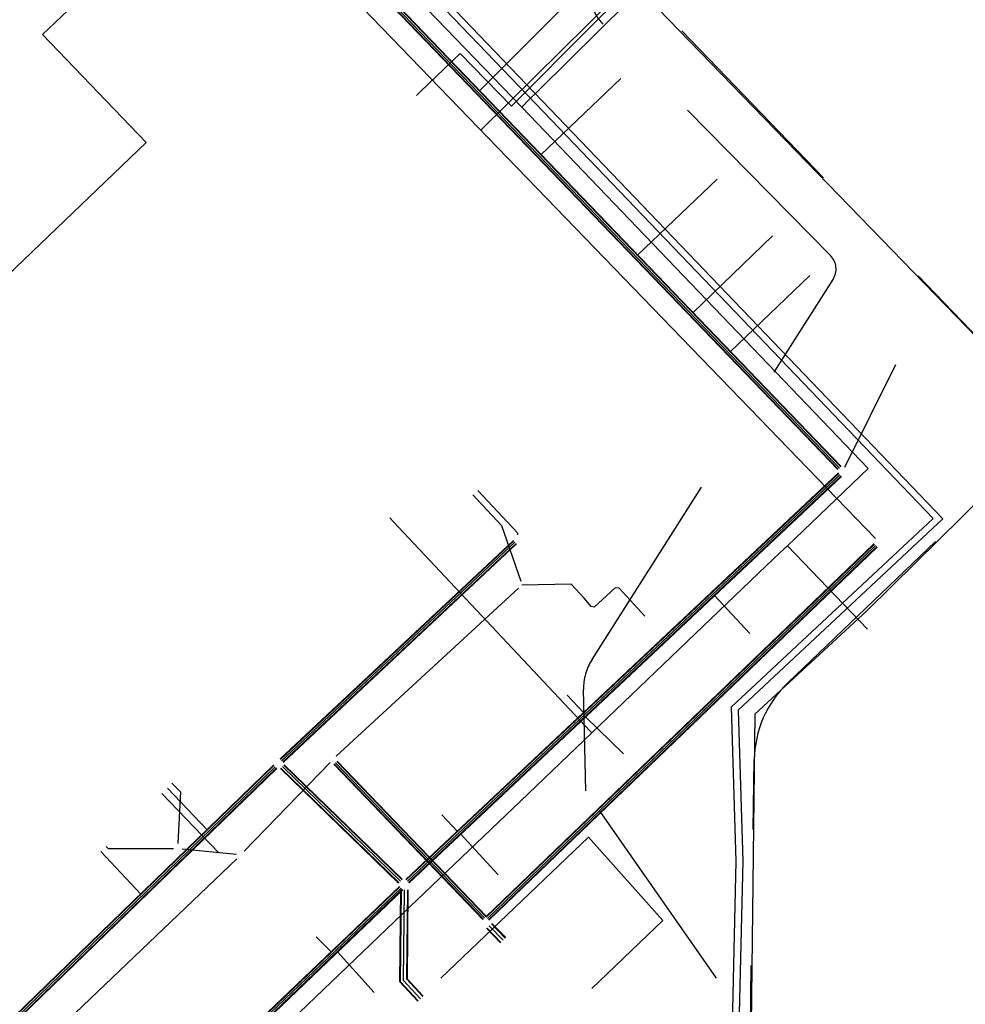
# Model space of a CAD drawing. Header units: metres. Extents: x 2695563 to 2696938, y 1260544 to 1262032.
# Tile 48 of 256: x 2695763 to 2695833, y 1261169 to 1261241. Entities that reach past the tile are written whole.
import ezdxf

# ---------------------------------------------------------------- set-up
doc = ezdxf.new("R2010")
doc.units = ezdxf.units.M
doc.header["$LTSCALE"] = 100
doc.linetypes.add('AUSGEZOGEN', pattern=[0])
doc.linetypes.add('STRICHLINIE2_S3', pattern=[0.25, 0.15, -0.1])
for name, color, linetype in [('CAD_Cadastre des conduites_Ouvrage_Conduite', 200, 'AUSGEZOGEN'), ('Eau portable_Cadastre des conduites_Conduite', 171, 'AUSGEZOGEN'), ('EU_Cadastre des conduites', 24, 'AUSGEZOGEN'), ('EU_Cadastre des conduites_Ouvrage spécial – Polygone de détail', 24, 'AUSGEZOGEN'), ('Gaz_Cadastre des conduites_Conduite', 32, 'AUSGEZOGEN'), ('Réseau électrique_Cadastre des conduite_Tronçon de tracé', 1, 'AUSGEZOGEN'), ('Télécommunications_SW_Cadastre des conduites_Bord du tracé', 94, 'AUSGEZOGEN')]:
    doc.layers.add(name, color=color, linetype=linetype)

# ---------------------------------------------------------------- blocks, each defined once
blk = doc.blocks.new('COMPLEXOBJECT_1566')
at = {"layer": 'EU_Cadastre des conduites', "color": 24, "linetype": 'AUSGEZOGEN', "transparency": 33554687}
for p, q in [((5850.591, 11232.519), (5809.442, 11272.938)), ((5851.918, 11232.292), (5850.899, 11232.378)), ((5852.825, 11231.571), (5852.226, 11232.174)), ((5853.05, 11230.294), (5852.995, 11231.189)), ((5869.057, 11214.404), (5853.201, 11229.936)), ((5866.11, 11209.741), (5869.073, 11212.992)), ((5865.979, 11208.902), (5865.979, 11209.404)), ((5865.007, 11207.631), (5865.851, 11208.567))]:
    blk.add_line(p, q, dxfattribs=at)
blk.add_lwpolyline([(5808.563, 11275.41), (5808.667, 11276.352), (5808.673, 11277.016)], dxfattribs=at)
for centre, radius, start, end in [((5811.544, 11275.077), 3, 173.62629, 206.12872), ((5811.551, 11275.084), 3.009, 206.19491, 225.50086), ((5850.925, 11232.858), 0.476, 225.39411, 246.3061), ((5850.942, 11232.872), 0.496, 245.15098, 264.98618), ((5851.834, 11231.608), 0.689, 66.50851, 83.03203), ((5851.837, 11231.622), 0.675, 54.86195, 66.28314), ((5852.378, 11231.141), 0.62, 24.75271, 43.86286), ((5852.343, 11231.136), 0.654, 4.65916, 23.92149), ((5853.495, 11230.278), 0.445, 177.88325, 205.47727), ((5853.49, 11230.258), 0.432, 203.40488, 228.10289), ((5868.364, 11213.692), 0.994, 11.67594, 45.76471), ((5868.357, 11213.691), 1.001, 315.70199, 11.63602), ((5866.452, 11209.416), 0.473, 158.4174, 181.46122), ((5866.428, 11209.427), 0.447, 135.39322, 158.63911), ((5865.527, 11208.89), 0.452, 336.60581, 1.46741), ((5865.498, 11208.891), 0.479, 317.46902, 337.94976)]:
    blk.add_arc(centre, radius, start, end, dxfattribs=at)
blk = doc.blocks.new('COMPLEXOBJECT_2558')
at = {"layer": 'Réseau électrique_Cadastre des conduite_Tronçon de tracé', "color": 1, "linetype": 'STRICHLINIE2_S3', "transparency": 33554687}
for p, q in [((5818.847, 11192.896), (5838.818, 11211.984)), ((5815.943, 11157.115), (5816.376, 11187.228))]:
    blk.add_line(p, q, dxfattribs=at)
blk.add_arc((5824.379, 11187.111), 8.004, 133.72403, 179.16578, dxfattribs=at)
blk = doc.blocks.new('COMPLEXOBJECT_2568')
at = {"layer": 'Réseau électrique_Cadastre des conduite_Tronçon de tracé', "color": 1, "linetype": 'STRICHLINIE2_S3', "transparency": 33554687}
for p, q in [((5821.98, 11224.272), (5805.263, 11241.272)), ((5804.463, 11194.603), (5822.17, 11222.53)), ((5804, 11184.95), (5803.845, 11192.39))]:
    blk.add_line(p, q, dxfattribs=at)
for centre, radius, start, end in [((5807.96, 11243.846), 3.728, 176.24475, 223.65942), ((5820.984, 11223.282), 1.405, 327.63034, 44.81896), ((5807.586, 11192.538), 3.744, 146.52607, 182.2682)]:
    blk.add_arc(centre, radius, start, end, dxfattribs=at)

msp = doc.modelspace()

# ---------------------------------------------------------------- linework, layer by layer
at = {"layer": 'CAD_Cadastre des conduites_Ouvrage_Conduite', "color": 200, "linetype": 'AUSGEZOGEN', "transparency": 33554687}
for points in [[(2695779.757, 1261246.76), (2695785.636, 1261252.292), (2695801.774, 1261235.462), (2695831.2, 1261204.746), (2695816.165, 1261190.697), (2695816.504, 1261179.607), (2695816.026, 1261159.258)], [(2695780.103, 1261246.399), (2695785.617, 1261251.589), (2695801.305, 1261235.228), (2695830.489, 1261204.766), (2695815.658, 1261190.908), (2695816.004, 1261179.605), (2695815.519, 1261158.906)]]:
    msp.add_lwpolyline(points, dxfattribs=at)
at = {"layer": 'Eau portable_Cadastre des conduites_Conduite', "color": 7, "linetype": 'AUSGEZOGEN', "transparency": 33554687}
msp.add_line((2695819.781, 1261202.77), (2695825.665, 1261196.644), dxfattribs=at)
for points in [[(2695740.921, 1261153.122), (2695743.524, 1261150.588), (2695751.937, 1261141.91), (2695754.06, 1261139.72), (2695758.981, 1261144.46), (2695765.316, 1261150.563), (2695775.562, 1261160.425), (2695782.787, 1261167.378), (2695791.516, 1261175.733), (2695800.176, 1261184.009), (2695805.418, 1261189.018), (2695817.648, 1261200.757), (2695819.235, 1261202.255), (2695819.781, 1261202.77), (2695825.707, 1261208.454), (2695800.263, 1261234.988), (2695779.404, 1261256.624), (2695777.387, 1261258.64), (2695776.43, 1261258.663), (2695773.323, 1261256.692), (2695762.522, 1261247.181), (2695762.048, 1261246.733), (2695761.383, 1261245.157), (2695753.92, 1261238.02)], [(2695800.263, 1261234.988), (2695800.396, 1261235.12), (2695800.7, 1261235.42), (2695801.503, 1261236.217), (2695810.249, 1261244.878)], [(2695805.418, 1261189.018), (2695805.29, 1261189.155), (2695794.641, 1261200.49), (2695790.848, 1261204.527), (2695790.581, 1261204.812)]]:
    msp.add_lwpolyline(points, dxfattribs=at)
at = {"layer": 'EU_Cadastre des conduites', "linetype": 'AUSGEZOGEN', "transparency": 33554687}
for p, q in [((2695782.127, 1261251.819), (2695823.698, 1261208.569)), ((2695782.141, 1261251.833), (2695823.712, 1261208.583)), ((2695782.155, 1261251.847), (2695823.726, 1261208.597)), ((2695781.911, 1261251.611), (2695823.482, 1261208.361)), ((2695781.925, 1261251.625), (2695823.496, 1261208.375)), ((2695781.939, 1261251.639), (2695823.51, 1261208.389)), ((2695823.525, 1261208.115), (2695791.754, 1261178.249)), ((2695823.538, 1261208.1), (2695791.767, 1261178.234)), ((2695823.552, 1261208.086), (2695791.781, 1261178.22)), ((2695823.73, 1261207.896), (2695791.959, 1261178.03)), ((2695823.744, 1261207.882), (2695791.973, 1261178.016)), ((2695823.757, 1261207.867), (2695791.986, 1261178.001)), ((2695799.651, 1261203.155), (2695782.51, 1261187.104)), ((2695799.664, 1261203.14), (2695782.523, 1261187.089)), ((2695799.678, 1261203.126), (2695782.537, 1261187.075)), ((2695799.856, 1261202.936), (2695782.715, 1261186.885)), ((2695799.87, 1261202.922), (2695782.729, 1261186.871)), ((2695799.883, 1261202.907), (2695782.742, 1261186.856)), ((2695826.141, 1261202.921), (2695797.624, 1261175.509)), ((2695826.155, 1261202.907), (2695797.638, 1261175.495)), ((2695826.169, 1261202.893), (2695797.652, 1261175.481)), ((2695826.349, 1261202.705), (2695797.832, 1261175.293)), ((2695826.363, 1261202.691), (2695797.846, 1261175.279)), ((2695826.377, 1261202.677), (2695797.86, 1261175.265)), ((2695746.109, 1261151.86), (2695782.031, 1261186.659)), ((2695746.123, 1261151.846), (2695782.045, 1261186.645)), ((2695782.792, 1261186.652), (2695791.461, 1261178.244)), ((2695782.808, 1261186.669), (2695791.477, 1261178.261)), ((2695782.824, 1261186.685), (2695791.493, 1261178.277)), ((2695786.467, 1261186.716), (2695797.417, 1261175.316)), ((2695786.481, 1261186.73), (2695797.431, 1261175.33)), ((2695786.495, 1261186.744), (2695797.445, 1261175.344)), ((2695786.683, 1261186.924), (2695797.633, 1261175.524)), ((2695786.697, 1261186.938), (2695797.647, 1261175.538)), ((2695786.711, 1261186.952), (2695797.661, 1261175.552)), ((2695746.136, 1261151.832), (2695782.058, 1261186.631)), ((2695746.318, 1261151.644), (2695782.24, 1261186.443)), ((2695746.331, 1261151.63), (2695782.253, 1261186.429)), ((2695746.345, 1261151.616), (2695782.267, 1261186.415)), ((2695782.548, 1261186.401), (2695791.217, 1261177.993)), ((2695782.564, 1261186.417), (2695791.233, 1261178.009)), ((2695782.58, 1261186.434), (2695791.249, 1261178.026)), ((2695768.202, 1261155.689), (2695791.285, 1261177.748)), ((2695768.215, 1261155.674), (2695791.298, 1261177.733)), ((2695768.229, 1261155.66), (2695791.312, 1261177.719)), ((2695768.409, 1261155.472), (2695791.492, 1261177.531)), ((2695768.423, 1261155.458), (2695791.506, 1261177.517)), ((2695768.436, 1261155.443), (2695791.519, 1261177.502)), ((2695791.369, 1261177.495), (2695791.296, 1261170.755)), ((2695791.389, 1261177.495), (2695791.316, 1261170.763)), ((2695791.409, 1261177.494), (2695791.336, 1261170.77)), ((2695791.869, 1261177.49), (2695791.798, 1261170.948)), ((2695791.889, 1261177.489), (2695791.818, 1261170.955)), ((2695791.909, 1261177.489), (2695791.838, 1261170.963)), ((2695797.69, 1261174.653), (2695798.701, 1261173.605)), ((2695797.704, 1261174.666), (2695798.715, 1261173.618)), ((2695797.718, 1261174.68), (2695798.729, 1261173.632)), ((2695798.05, 1261175), (2695799.061, 1261173.952)), ((2695798.064, 1261175.014), (2695799.075, 1261173.966)), ((2695798.078, 1261175.027), (2695799.089, 1261173.979)), ((2695791.296, 1261170.755), (2695792.624, 1261169.313)), ((2695791.316, 1261170.763), (2695792.639, 1261169.327)), ((2695791.336, 1261170.77), (2695792.654, 1261169.34)), ((2695791.798, 1261170.948), (2695792.992, 1261169.652)), ((2695791.818, 1261170.955), (2695793.007, 1261169.665)), ((2695791.838, 1261170.963), (2695793.022, 1261169.679))]:
    msp.add_line(p, q, dxfattribs=at)
at = {"layer": 'EU_Cadastre des conduites', "color": 255, "transparency": 33554687}
for p, q in [((2695782.033, 1261251.729), (2695823.604, 1261208.479)), ((2695823.641, 1261207.991), (2695791.87, 1261178.125)), ((2695799.767, 1261203.031), (2695782.626, 1261186.98)), ((2695826.259, 1261202.799), (2695797.742, 1261175.387)), ((2695786.589, 1261186.834), (2695797.539, 1261175.434)), ((2695746.227, 1261151.738), (2695782.149, 1261186.537)), ((2695782.686, 1261186.543), (2695791.355, 1261178.135)), ((2695768.319, 1261155.566), (2695791.402, 1261177.625)), ((2695791.639, 1261177.492), (2695791.567, 1261170.859)), ((2695797.884, 1261174.84), (2695798.895, 1261173.792)), ((2695791.567, 1261170.859), (2695792.823, 1261169.496))]:
    msp.add_line(p, q, dxfattribs=at)
at = {"layer": 'EU_Cadastre des conduites', "color": 24, "linetype": 'AUSGEZOGEN', "transparency": 33554687}
for p, q in [((2695781.249, 1261249.883), (2695826.264, 1261203.3)), ((2695806.926, 1261245.964), (2695797.184, 1261236.211)), ((2695797.27, 1261233.303), (2695809.596, 1261245.51)), ((2695807.554, 1261237.105), (2695801.68, 1261231.493)), ((2695814.612, 1261229.708), (2695808.759, 1261224.113)), ((2695818.677, 1261225.529), (2695812.834, 1261219.874)), ((2695821.442, 1261222.632), (2695815.572, 1261217.023)), ((2695827.735, 1261216.05), (2695823.965, 1261208.518)), ((2695800.017, 1261199.653), (2695786.634, 1261187.308)), ((2695817.014, 1261196.324), (2695814.438, 1261199.109)), ((2695809.321, 1261197.597), (2695808.508, 1261198.479)), ((2695803.611, 1261191.801), (2695804.815, 1261190.509)), ((2695807.739, 1261187.486), (2695804.957, 1261190.213)), ((2695779.873, 1261180.322), (2695786.184, 1261186.836)), ((2695773.815, 1261184.575), (2695777.976, 1261180.259)), ((2695774.235, 1261184.963), (2695777.163, 1261181.894)), ((2695794.391, 1261182.992), (2695795.558, 1261181.789)), ((2695798.542, 1261178.595), (2695795.757, 1261181.601)), ((2695769.349, 1261180.3), (2695772.285, 1261177.166)), ((2695775.324, 1261180.502), (2695779.312, 1261180.11)), ((2695748.737, 1261150.613), (2695779.346, 1261179.771)), ((2695785.176, 1261174.038), (2695786.292, 1261172.923)), ((2695789.424, 1261169.957), (2695786.723, 1261172.927))]:
    msp.add_line(p, q, dxfattribs=at)
for points in [[(2695796.683, 1261206.499), (2695798.783, 1261204.248), (2695800.192, 1261200.174)], [(2695797.049, 1261206.836), (2695799.945, 1261203.72), (2695799.957, 1261203.579)], [(2695804.846, 1261198.913), (2695803.897, 1261199.943), (2695800.285, 1261199.88)], [(2695808.508, 1261198.479), (2695807.424, 1261199.656), (2695807.141, 1261199.668), (2695805.597, 1261198.246), (2695805.374, 1261198.31), (2695804.846, 1261198.913)], [(2695774.573, 1261185.334), (2695775.21, 1261184.694), (2695775.009, 1261180.895)], [(2695769.725, 1261180.684), (2695769.885, 1261180.52), (2695774.692, 1261180.533)]]:
    msp.add_lwpolyline(points, dxfattribs=at)
at = {"layer": 'EU_Cadastre des conduites_Ouvrage spécial – Polygone de détail', "color": 24, "linetype": 'STRICHLINIE2_S3', "transparency": 33554687}
msp.add_lwpolyline([(2695805.171, 1261181.361), (2695781.888, 1261159.094), (2695787.347, 1261152.968), (2695810.634, 1261175.23), (2695805.171, 1261181.361)], close=True, dxfattribs=at)
at = {"layer": 'Gaz_Cadastre des conduites_Conduite', "color": 32, "linetype": 'AUSGEZOGEN', "transparency": 33554687}
msp.add_lwpolyline([(2695792.526, 1261235.849), (2695792.795, 1261236.106), (2695795.755, 1261238.933), (2695799.51, 1261235.069), (2695805.469, 1261241.039), (2695808.899, 1261244.431), (2695809.065, 1261244.596), (2695809.823, 1261245.323)], dxfattribs=at)
at = {"layer": 'Réseau électrique_Cadastre des conduite_Tronçon de tracé', "color": 1, "linetype": 'STRICHLINIE2_S3', "transparency": 33554687}
for p, q in [((2695839.788, 1261211.794), (2695806.899, 1261245.93)), ((2695828.89, 1261150.52), (2695804.97, 1261184.76))]:
    msp.add_line(p, q, dxfattribs=at)
at = {"layer": 'Réseau électrique_Cadastre des conduite_Tronçon de tracé', "color": 1, "linetype": 'AUSGEZOGEN', "transparency": 33554687}
msp.add_lwpolyline([(2695754.677, 1261215.163), (2695772.685, 1261232.396), (2695765.063, 1261240.319), (2695768.79, 1261243.886)], dxfattribs=at)
msp.add_arc((2700802.982, 1266306.235), 7086.278, 225.2824444, 225.631536, dxfattribs=at)
at = {"layer": 'Télécommunications_SW_Cadastre des conduites_Bord du tracé', "color": 94, "linetype": 'AUSGEZOGEN', "transparency": 33554687}
msp.add_line((2695839.493, 1261212.067), (2695807.083, 1261245.524), dxfattribs=at)
msp.add_lwpolyline([(2695839.488, 1261211.641), (2695827.458, 1261199.81), (2695825.614, 1261197.997), (2695817.394, 1261190.39), (2695816.989, 1261157.247)], dxfattribs=at)

# ---------------------------------------------------------------- block references
at = {"layer": 'EU_Cadastre des conduites', "color": 24, "linetype": 'AUSGEZOGEN', "lineweight": -3, "transparency": 33554687}
msp.add_blockref('COMPLEXOBJECT_1566', (2690000.97, 1249999.81), dxfattribs=at)
at = {"layer": 'Réseau électrique_Cadastre des conduite_Tronçon de tracé', "color": 1, "linetype": 'STRICHLINIE2_S3', "lineweight": -3, "transparency": 33554687}
for name in ['COMPLEXOBJECT_2568', 'COMPLEXOBJECT_2558']:
    msp.add_blockref(name, (2690000.97, 1249999.81), dxfattribs=at)

doc.saveas('drawing.dxf')
